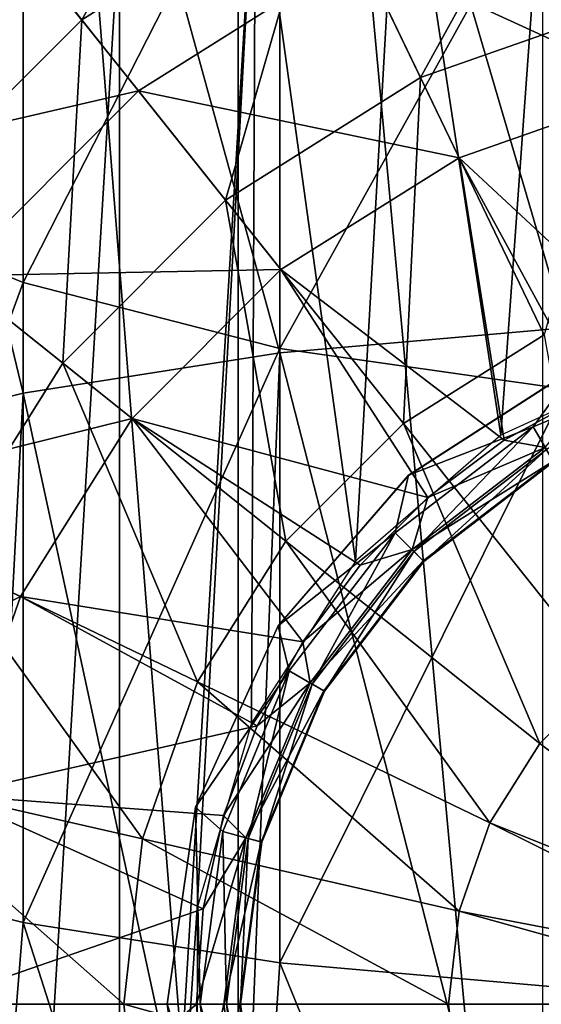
# Model space of a CAD drawing. Header units: millimetres. Extents: x -84 to 84, y -375 to 242.
# Tile 148 of 166: x -5.64 to -2.16, y 204.87 to 211.42. Entities that reach past the tile are written whole.
import ezdxf

# ---------------------------------------------------------------- set-up
doc = ezdxf.new("R2010")
doc.units = ezdxf.units.MM
doc.header["$LTSCALE"] = 81.481481
for name, color, linetype in [('249', 7, 'CONTINUOUS'), ('263', 7, 'CONTINUOUS'), ('265', 7, 'CONTINUOUS'), ('266', 7, 'CONTINUOUS'), ('267', 7, 'CONTINUOUS'), ('268', 7, 'CONTINUOUS'), ('270', 7, 'CONTINUOUS'), ('271', 7, 'CONTINUOUS'), ('272', 7, 'CONTINUOUS'), ('273', 7, 'CONTINUOUS'), ('286', 7, 'CONTINUOUS'), ('288', 7, 'CONTINUOUS'), ('290', 7, 'CONTINUOUS')]:
    doc.layers.add(name, color=color, linetype=linetype)

msp = doc.modelspace()

# ---------------------------------------------------------------- linework, layer by layer
at = {"layer": '249', "color": 7, "linetype": 'CONTINUOUS', "true_color": 0xa2afbf}
for points in [[(-3.1024, 213.049, -22.375), (-2.0936, 213.3632, -22.375), (-2.4332, 208.6529, -22.375), (-3.1024, 213.049, -22.375)], [(-2.4332, 208.6529, -22.375), (-2.0936, 213.3632, -22.375), (-1.2676, 209.1851, -22.375), (-2.4332, 208.6529, -22.375)], [(-4.0669, 212.6148, -22.375), (-3.1024, 213.049, -22.375), (-3.4005, 207.8146, -22.375), (-4.0669, 212.6148, -22.375)], [(-3.4005, 207.8146, -22.375), (-3.1024, 213.049, -22.375), (-2.4332, 208.6529, -22.375), (-3.4005, 207.8146, -22.375)], [(-4.9703, 212.0685, -22.375), (-4.0669, 212.6148, -22.375), (-4.9703, 197.6665, -22.375), (-4.9703, 212.0685, -22.375)], [(-4.9703, 197.6665, -22.375), (-4.0669, 212.6148, -22.375), (-4.454, 205.5084, -22.375), (-4.9703, 197.6665, -22.375)], [(-4.454, 205.5084, -22.375), (-4.0669, 212.6148, -22.375), (-4.0935, 206.7364, -22.375), (-4.454, 205.5084, -22.375)], [(-4.0935, 206.7364, -22.375), (-4.0669, 212.6148, -22.375), (-3.4005, 207.8146, -22.375), (-4.0935, 206.7364, -22.375)], [(-5.8018, 211.4174, -22.375), (-4.9703, 212.0685, -22.375), (-5.8018, 198.3176, -22.375), (-5.8018, 211.4174, -22.375)], [(-5.8018, 198.3176, -22.375), (-4.9703, 212.0685, -22.375), (-4.9703, 197.6665, -22.375), (-5.8018, 198.3176, -22.375)], [(-4.454, 204.2266, -22.375), (-4.9703, 197.6665, -22.375), (-4.454, 205.5084, -22.375), (-4.454, 204.2266, -22.375)]]:
    msp.add_3dface(points, dxfattribs=at)
at = {"layer": '263', "color": 7, "linetype": 'CONTINUOUS', "true_color": 0xa2afbf}
msp.add_3dface([(-5.1689, 212.357, 21.625), (-6.8578, 213.468, 21.625), (-6.8116, 210.9015, 21.625), (-5.1689, 212.357, 21.625)], dxfattribs=at)
at = {"layer": '265', "color": 7, "linetype": 'CONTINUOUS', "true_color": 0xa2afbf}
for points in [[(-4.655, 204.8675, -23.3758), (-4.4666, 203.5564, -23.3758), (-4.655, 204.8675, -22.375), (-4.655, 204.8675, -23.3758)], [(-4.655, 204.8675, -22.375), (-4.4666, 203.5564, -23.3758), (-4.4664, 203.556, -22.375), (-4.655, 204.8675, -22.375)]]:
    msp.add_3dface(points, dxfattribs=at)
at = {"layer": '266', "color": 7, "linetype": 'CONTINUOUS', "true_color": 0xa2afbf}
for points in [[(-4.4666, 203.5564, -23.3758), (-4.655, 204.8675, -23.3758), (-4.2843, 203.7195, -23.4266), (-4.4666, 203.5564, -23.3758)], [(-4.655, 204.8675, -23.3758), (-4.4355, 204.8675, -23.4266), (-4.2843, 203.7195, -23.4266), (-4.655, 204.8675, -23.3758)], [(-4.2762, 204.8675, -24.2022), (-4.4589, 204.8675, -24.3357), (-4.4135, 204.2329, -24.3357), (-4.2762, 204.8675, -24.2022)], [(-4.2598, 204.8675, -23.5695), (-4.1147, 203.765, -23.5695), (-4.4355, 204.8675, -23.4266), (-4.2598, 204.8675, -23.5695)], [(-4.4355, 204.8675, -23.4266), (-4.1147, 203.765, -23.5695), (-4.2843, 203.7195, -23.4266), (-4.4355, 204.8675, -23.4266)], [(-4.1305, 203.7607, -24.2022), (-4.2762, 204.8675, -24.2022), (-4.4135, 204.2329, -24.3357), (-4.1305, 203.7607, -24.2022)], [(-4.2762, 204.8675, -24.2022), (-4.1305, 203.7607, -24.2022), (-4.1711, 204.8675, -24.0017), (-4.2762, 204.8675, -24.2022)], [(-4.1652, 204.8675, -23.7753), (-4.0233, 203.7895, -23.7753), (-4.2598, 204.8675, -23.5695), (-4.1652, 204.8675, -23.7753)], [(-4.2598, 204.8675, -23.5695), (-4.0233, 203.7895, -23.7753), (-4.1147, 203.765, -23.5695), (-4.2598, 204.8675, -23.5695)], [(-4.1711, 204.8675, -24.0017), (-4.1305, 203.7607, -24.2022), (-4.029, 203.7879, -24.0017), (-4.1711, 204.8675, -24.0017)], [(-4.1711, 204.8675, -24.0017), (-4.029, 203.7879, -24.0017), (-4.1652, 204.8675, -23.7753), (-4.1711, 204.8675, -24.0017)], [(-4.1652, 204.8675, -23.7753), (-4.029, 203.7879, -24.0017), (-4.0233, 203.7895, -23.7753), (-4.1652, 204.8675, -23.7753)]]:
    msp.add_3dface(points, dxfattribs=at)
at = {"layer": '267', "color": 7, "linetype": 'CONTINUOUS', "true_color": 0xa2afbf}
for points in [[(-6.093, 203.4768, -25.3496), (-4.4589, 204.8675, -24.3357), (-6.2497, 204.8675, -25.3496), (-6.093, 203.4768, -25.3496)], [(-4.4135, 204.2329, -24.3357), (-4.4589, 204.8675, -24.3357), (-6.093, 203.4768, -25.3496), (-4.4135, 204.2329, -24.3357)]]:
    msp.add_3dface(points, dxfattribs=at)
at = {"layer": '268', "color": 7, "linetype": 'CONTINUOUS', "true_color": 0xa2afbf}
for points in [[(-4.9417, 204.8675, -39.7933), (-4.8178, 203.7679, -39.7933), (-6.8407, 204.8675, -38.441), (-4.9417, 204.8675, -39.7933)], [(-6.8407, 204.8675, -38.441), (-4.8178, 203.7679, -39.7933), (-6.6692, 203.3453, -38.441), (-6.8407, 204.8675, -38.441)], [(-2.7811, 204.8675, -40.6692), (-2.7114, 204.2486, -40.6692), (-4.9417, 204.8675, -39.7933), (-2.7811, 204.8675, -40.6692)], [(-4.9417, 204.8675, -39.7933), (-2.7114, 204.2486, -40.6692), (-4.8178, 203.7679, -39.7933), (-4.9417, 204.8675, -39.7933)], [(-2.7811, 204.8675, -40.6692), (-0.4881, 204.8675, -41.0206), (-2.7114, 204.2486, -40.6692), (-2.7811, 204.8675, -40.6692)], [(-0.4881, 204.8675, -41.0206), (-0.4509, 204.6807, -41.0206), (-2.7114, 204.2486, -40.6692), (-0.4881, 204.8675, -41.0206)]]:
    msp.add_3dface(points, dxfattribs=at)
at = {"layer": '270', "color": 7, "linetype": 'CONTINUOUS', "true_color": 0xa2afbf}
for points in [[(-1.9338, 209.1018, -22.375), (-3.0481, 208.3857, -23.3758), (-3.0484, 208.3855, -22.375), (-1.9338, 209.1018, -22.375)], [(-1.9333, 209.102, -23.3758), (-3.0481, 208.3857, -23.3758), (-1.9338, 209.1018, -22.375), (-1.9333, 209.102, -23.3758)], [(-3.0484, 208.3855, -22.375), (-3.9159, 207.3844, -23.3758), (-3.916, 207.3842, -22.375), (-3.0484, 208.3855, -22.375)], [(-3.0481, 208.3857, -23.3758), (-3.9159, 207.3844, -23.3758), (-3.0484, 208.3855, -22.375), (-3.0481, 208.3857, -23.3758)], [(-3.9159, 207.3844, -23.3758), (-4.4664, 206.1791, -23.3758), (-3.916, 207.3842, -22.375), (-3.9159, 207.3844, -23.3758)], [(-3.916, 207.3842, -22.375), (-4.4664, 206.1791, -23.3758), (-4.4664, 206.179, -22.375), (-3.916, 207.3842, -22.375)], [(-4.4664, 206.1791, -23.3758), (-4.655, 204.8675, -23.3758), (-4.4664, 206.179, -22.375), (-4.4664, 206.1791, -23.3758)], [(-4.655, 204.8675, -23.3758), (-4.655, 204.8675, -22.375), (-4.4664, 206.179, -22.375), (-4.655, 204.8675, -23.3758)]]:
    msp.add_3dface(points, dxfattribs=at)
at = {"layer": '271', "color": 7, "linetype": 'CONTINUOUS', "true_color": 0xa2afbf}
for points in [[(-2.2177, 208.7087, -23.4266), (-1.9333, 209.102, -23.3758), (-1.148, 209.1518, -23.4266), (-2.2177, 208.7087, -23.4266)], [(-2.2177, 208.7087, -23.4266), (-1.148, 209.1518, -23.4266), (-2.1299, 208.5566, -23.5695), (-2.2177, 208.7087, -23.4266)], [(-3.0481, 208.3857, -23.3758), (-1.9333, 209.102, -23.3758), (-2.2177, 208.7087, -23.4266), (-3.0481, 208.3857, -23.3758)], [(-2.4106, 208.6185, -24.3357), (-2.1381, 208.5708, -24.2022), (-1.8523, 208.9234, -24.3357), (-2.4106, 208.6185, -24.3357)], [(-3.1363, 208.0038, -23.4266), (-3.0481, 208.3857, -23.3758), (-2.2177, 208.7087, -23.4266), (-3.1363, 208.0038, -23.4266)], [(-3.1363, 208.0038, -23.4266), (-2.2177, 208.7087, -23.4266), (-3.0121, 207.8796, -23.5695), (-3.1363, 208.0038, -23.4266)], [(-3.0121, 207.8796, -23.5695), (-2.2177, 208.7087, -23.4266), (-2.1299, 208.5566, -23.5695), (-3.0121, 207.8796, -23.5695)], [(-2.9199, 208.2373, -24.3357), (-2.1381, 208.5708, -24.2022), (-2.4106, 208.6185, -24.3357), (-2.9199, 208.2373, -24.3357)], [(-3.0238, 207.8913, -24.2022), (-2.0855, 208.4798, -24.0017), (-2.1381, 208.5708, -24.2022), (-3.0238, 207.8913, -24.2022)], [(-3.0238, 207.8913, -24.2022), (-2.1381, 208.5708, -24.2022), (-2.9199, 208.2373, -24.3357), (-3.0238, 207.8913, -24.2022)], [(-3.0121, 207.8796, -23.5695), (-2.1299, 208.5566, -23.5695), (-2.9453, 207.8128, -23.7753), (-3.0121, 207.8796, -23.5695)], [(-2.9453, 207.8128, -23.7753), (-2.1299, 208.5566, -23.5695), (-2.0826, 208.4747, -23.7753), (-2.9453, 207.8128, -23.7753)], [(-2.9494, 207.8169, -24.0017), (-2.0855, 208.4798, -24.0017), (-3.0238, 207.8913, -24.2022), (-2.9494, 207.8169, -24.0017)], [(-2.9494, 207.8169, -24.0017), (-2.0826, 208.4747, -23.7753), (-2.0855, 208.4798, -24.0017), (-2.9494, 207.8169, -24.0017)], [(-2.9453, 207.8128, -23.7753), (-2.0826, 208.4747, -23.7753), (-2.9494, 207.8169, -24.0017), (-2.9453, 207.8128, -23.7753)], [(-3.9159, 207.3844, -23.3758), (-3.0481, 208.3857, -23.3758), (-3.1363, 208.0038, -23.4266), (-3.9159, 207.3844, -23.3758)], [(-3.3698, 207.7874, -24.3357), (-3.0238, 207.8913, -24.2022), (-2.9199, 208.2373, -24.3357), (-3.3698, 207.7874, -24.3357)], [(-3.8412, 207.0852, -23.4266), (-3.9159, 207.3844, -23.3758), (-3.1363, 208.0038, -23.4266), (-3.8412, 207.0852, -23.4266)], [(-3.8412, 207.0852, -23.4266), (-3.1363, 208.0038, -23.4266), (-3.6891, 206.9974, -23.5695), (-3.8412, 207.0852, -23.4266)], [(-3.6891, 206.9974, -23.5695), (-3.1363, 208.0038, -23.4266), (-3.0121, 207.8796, -23.5695), (-3.6891, 206.9974, -23.5695)], [(-3.7033, 207.0056, -24.2022), (-3.0238, 207.8913, -24.2022), (-3.751, 207.2781, -24.3357), (-3.7033, 207.0056, -24.2022)], [(-3.751, 207.2781, -24.3357), (-3.0238, 207.8913, -24.2022), (-3.3698, 207.7874, -24.3357), (-3.751, 207.2781, -24.3357)], [(-3.7033, 207.0056, -24.2022), (-2.9494, 207.8169, -24.0017), (-3.0238, 207.8913, -24.2022), (-3.7033, 207.0056, -24.2022)], [(-3.6891, 206.9974, -23.5695), (-3.0121, 207.8796, -23.5695), (-3.6072, 206.9501, -23.7753), (-3.6891, 206.9974, -23.5695)], [(-3.6072, 206.9501, -23.7753), (-3.0121, 207.8796, -23.5695), (-2.9453, 207.8128, -23.7753), (-3.6072, 206.9501, -23.7753)], [(-3.6123, 206.953, -24.0017), (-2.9494, 207.8169, -24.0017), (-3.7033, 207.0056, -24.2022), (-3.6123, 206.953, -24.0017)], [(-3.6123, 206.953, -24.0017), (-2.9453, 207.8128, -23.7753), (-2.9494, 207.8169, -24.0017), (-3.6123, 206.953, -24.0017)], [(-3.6072, 206.9501, -23.7753), (-2.9453, 207.8128, -23.7753), (-3.6123, 206.953, -24.0017), (-3.6072, 206.9501, -23.7753)], [(-4.4664, 206.1791, -23.3758), (-3.9159, 207.3844, -23.3758), (-3.8412, 207.0852, -23.4266), (-4.4664, 206.1791, -23.3758)], [(-4.0559, 206.7198, -24.3357), (-3.7033, 207.0056, -24.2022), (-3.751, 207.2781, -24.3357), (-4.0559, 206.7198, -24.3357)], [(-4.2843, 206.0155, -23.4266), (-4.4664, 206.1791, -23.3758), (-3.8412, 207.0852, -23.4266), (-4.2843, 206.0155, -23.4266)], [(-4.2843, 206.0155, -23.4266), (-3.8412, 207.0852, -23.4266), (-4.1147, 205.97, -23.5695), (-4.2843, 206.0155, -23.4266)], [(-4.1147, 205.97, -23.5695), (-3.8412, 207.0852, -23.4266), (-3.6891, 206.9974, -23.5695), (-4.1147, 205.97, -23.5695)], [(-4.1305, 205.9743, -24.2022), (-3.7033, 207.0056, -24.2022), (-4.2783, 206.1237, -24.3357), (-4.1305, 205.9743, -24.2022)], [(-4.2783, 206.1237, -24.3357), (-3.7033, 207.0056, -24.2022), (-4.0559, 206.7198, -24.3357), (-4.2783, 206.1237, -24.3357)], [(-4.1305, 205.9743, -24.2022), (-3.6123, 206.953, -24.0017), (-3.7033, 207.0056, -24.2022), (-4.1305, 205.9743, -24.2022)], [(-4.1147, 205.97, -23.5695), (-3.6891, 206.9974, -23.5695), (-4.0233, 205.9455, -23.7753), (-4.1147, 205.97, -23.5695)], [(-4.0233, 205.9455, -23.7753), (-3.6891, 206.9974, -23.5695), (-3.6072, 206.9501, -23.7753), (-4.0233, 205.9455, -23.7753)], [(-4.029, 205.9471, -24.0017), (-3.6123, 206.953, -24.0017), (-4.1305, 205.9743, -24.2022), (-4.029, 205.9471, -24.0017)], [(-4.029, 205.9471, -24.0017), (-3.6072, 206.9501, -23.7753), (-3.6123, 206.953, -24.0017), (-4.029, 205.9471, -24.0017)], [(-4.0233, 205.9455, -23.7753), (-3.6072, 206.9501, -23.7753), (-4.029, 205.9471, -24.0017), (-4.0233, 205.9455, -23.7753)], [(-4.4355, 204.8675, -23.4266), (-4.655, 204.8675, -23.3758), (-4.4664, 206.1791, -23.3758), (-4.4355, 204.8675, -23.4266)], [(-4.4355, 204.8675, -23.4266), (-4.4664, 206.1791, -23.3758), (-4.2843, 206.0155, -23.4266), (-4.4355, 204.8675, -23.4266)], [(-4.4135, 205.5021, -24.3357), (-4.1305, 205.9743, -24.2022), (-4.2783, 206.1237, -24.3357), (-4.4135, 205.5021, -24.3357)], [(-4.4589, 204.8675, -24.3357), (-4.2762, 204.8675, -24.2022), (-4.1305, 205.9743, -24.2022), (-4.4589, 204.8675, -24.3357)], [(-4.4589, 204.8675, -24.3357), (-4.1305, 205.9743, -24.2022), (-4.4135, 205.5021, -24.3357), (-4.4589, 204.8675, -24.3357)], [(-4.2598, 204.8675, -23.5695), (-4.4355, 204.8675, -23.4266), (-4.2843, 206.0155, -23.4266), (-4.2598, 204.8675, -23.5695)], [(-4.2598, 204.8675, -23.5695), (-4.2843, 206.0155, -23.4266), (-4.1147, 205.97, -23.5695), (-4.2598, 204.8675, -23.5695)], [(-4.2762, 204.8675, -24.2022), (-4.029, 205.9471, -24.0017), (-4.1305, 205.9743, -24.2022), (-4.2762, 204.8675, -24.2022)], [(-4.2762, 204.8675, -24.2022), (-4.1711, 204.8675, -24.0017), (-4.029, 205.9471, -24.0017), (-4.2762, 204.8675, -24.2022)], [(-4.1652, 204.8675, -23.7753), (-4.2598, 204.8675, -23.5695), (-4.1147, 205.97, -23.5695), (-4.1652, 204.8675, -23.7753)], [(-4.1711, 204.8675, -24.0017), (-4.0233, 205.9455, -23.7753), (-4.029, 205.9471, -24.0017), (-4.1711, 204.8675, -24.0017)], [(-4.1711, 204.8675, -24.0017), (-4.1652, 204.8675, -23.7753), (-4.0233, 205.9455, -23.7753), (-4.1711, 204.8675, -24.0017)], [(-4.1652, 204.8675, -23.7753), (-4.1147, 205.97, -23.5695), (-4.0233, 205.9455, -23.7753), (-4.1652, 204.8675, -23.7753)]]:
    msp.add_3dface(points, dxfattribs=at)
at = {"layer": '272', "color": 7, "linetype": 'CONTINUOUS', "true_color": 0xa2afbf}
for points in [[(-6.0576, 212.4635, -30.3407), (-7.596, 210.9251, -30.3407), (-5.5781, 211.8622, -28.4297), (-6.0576, 212.4635, -30.3407)], [(-1.7294, 212.4443, -26.7378), (-3.372, 211.8695, -26.7378), (-1.3907, 210.9605, -25.3496), (-1.7294, 212.4443, -26.7378)], [(-3.372, 211.8695, -26.7378), (-5.5781, 211.8622, -28.4297), (-4.8455, 210.9436, -26.7378), (-3.372, 211.8695, -26.7378)], [(-3.372, 211.8695, -26.7378), (-4.8455, 210.9436, -26.7378), (-2.7116, 210.4982, -25.3496), (-3.372, 211.8695, -26.7378)], [(-1.3907, 210.9605, -25.3496), (-3.372, 211.8695, -26.7378), (-2.7116, 210.4982, -25.3496), (-1.3907, 210.9605, -25.3496)], [(-5.5781, 211.8622, -28.4297), (-7.596, 210.9251, -30.3407), (-6.9947, 210.4456, -28.4297), (-5.5781, 211.8622, -28.4297)], [(-5.5781, 211.8622, -28.4297), (-6.9947, 210.4456, -28.4297), (-4.8455, 210.9436, -26.7378), (-5.5781, 211.8622, -28.4297)], [(-1.2562, 209.1458, -24.3357), (-1.3907, 210.9605, -25.3496), (-2.7116, 210.4982, -25.3496), (-1.2562, 209.1458, -24.3357)], [(-4.8455, 210.9436, -26.7378), (-6.9947, 210.4456, -28.4297), (-6.0761, 209.713, -26.7378), (-4.8455, 210.9436, -26.7378)], [(-4.8455, 210.9436, -26.7378), (-6.0761, 209.713, -26.7378), (-3.8966, 209.7537, -25.3496), (-4.8455, 210.9436, -26.7378)], [(-2.7116, 210.4982, -25.3496), (-4.8455, 210.9436, -26.7378), (-3.8966, 209.7537, -25.3496), (-2.7116, 210.4982, -25.3496)], [(-2.4106, 208.6185, -24.3357), (-2.7116, 210.4982, -25.3496), (-3.8966, 209.7537, -25.3496), (-2.4106, 208.6185, -24.3357)], [(-2.4106, 208.6185, -24.3357), (-1.8523, 208.9234, -24.3357), (-2.7116, 210.4982, -25.3496), (-2.4106, 208.6185, -24.3357)], [(-1.8523, 208.9234, -24.3357), (-1.2562, 209.1458, -24.3357), (-2.7116, 210.4982, -25.3496), (-1.8523, 208.9234, -24.3357)], [(-6.0761, 209.713, -26.7378), (-7.002, 208.2395, -26.7378), (-4.8862, 208.7641, -25.3496), (-6.0761, 209.713, -26.7378)], [(-3.8966, 209.7537, -25.3496), (-6.0761, 209.713, -26.7378), (-4.8862, 208.7641, -25.3496), (-3.8966, 209.7537, -25.3496)], [(-2.9199, 208.2373, -24.3357), (-3.8966, 209.7537, -25.3496), (-4.8862, 208.7641, -25.3496), (-2.9199, 208.2373, -24.3357)], [(-2.9199, 208.2373, -24.3357), (-2.4106, 208.6185, -24.3357), (-3.8966, 209.7537, -25.3496), (-2.9199, 208.2373, -24.3357)], [(-4.8862, 208.7641, -25.3496), (-7.002, 208.2395, -26.7378), (-5.6307, 207.5791, -25.3496), (-4.8862, 208.7641, -25.3496)], [(-3.751, 207.2781, -24.3357), (-4.8862, 208.7641, -25.3496), (-5.6307, 207.5791, -25.3496), (-3.751, 207.2781, -24.3357)], [(-3.751, 207.2781, -24.3357), (-3.3698, 207.7874, -24.3357), (-4.8862, 208.7641, -25.3496), (-3.751, 207.2781, -24.3357)], [(-3.3698, 207.7874, -24.3357), (-2.9199, 208.2373, -24.3357), (-4.8862, 208.7641, -25.3496), (-3.3698, 207.7874, -24.3357)], [(-7.002, 208.2395, -26.7378), (-7.5768, 206.5969, -26.7378), (-5.6307, 207.5791, -25.3496), (-7.002, 208.2395, -26.7378)], [(-5.6307, 207.5791, -25.3496), (-7.5768, 206.5969, -26.7378), (-6.093, 206.2582, -25.3496), (-5.6307, 207.5791, -25.3496)], [(-4.0559, 206.7198, -24.3357), (-5.6307, 207.5791, -25.3496), (-6.093, 206.2582, -25.3496), (-4.0559, 206.7198, -24.3357)], [(-4.0559, 206.7198, -24.3357), (-3.751, 207.2781, -24.3357), (-5.6307, 207.5791, -25.3496), (-4.0559, 206.7198, -24.3357)], [(-4.2783, 206.1237, -24.3357), (-4.0559, 206.7198, -24.3357), (-6.093, 206.2582, -25.3496), (-4.2783, 206.1237, -24.3357)], [(-6.2497, 204.8675, -25.3496), (-4.4135, 205.5021, -24.3357), (-6.093, 206.2582, -25.3496), (-6.2497, 204.8675, -25.3496)], [(-4.4135, 205.5021, -24.3357), (-4.2783, 206.1237, -24.3357), (-6.093, 206.2582, -25.3496), (-4.4135, 205.5021, -24.3357)], [(-6.2497, 204.8675, -25.3496), (-4.4589, 204.8675, -24.3357), (-4.4135, 205.5021, -24.3357), (-6.2497, 204.8675, -25.3496)]]:
    msp.add_3dface(points, dxfattribs=at)
at = {"layer": '273', "color": 7, "linetype": 'CONTINUOUS', "true_color": 0xa2afbf}
for points in [[(-5.899, 212.2646, -34.6227), (-4.1051, 213.3918, -34.6227), (-5.2218, 211.4154, -36.6856), (-5.899, 212.2646, -34.6227)], [(-5.2218, 211.4154, -36.6856), (-4.1051, 213.3918, -34.6227), (-3.6338, 212.4132, -36.6856), (-5.2218, 211.4154, -36.6856)], [(-3.6338, 212.4132, -36.6856), (-1.8636, 213.0326, -36.6856), (-2.9681, 211.0308, -38.441), (-3.6338, 212.4132, -36.6856)], [(-2.9681, 211.0308, -38.441), (-1.8636, 213.0326, -36.6856), (-1.5222, 211.5367, -38.441), (-2.9681, 211.0308, -38.441)], [(-5.2218, 211.4154, -36.6856), (-3.6338, 212.4132, -36.6856), (-4.2651, 210.2158, -38.441), (-5.2218, 211.4154, -36.6856)], [(-4.2651, 210.2158, -38.441), (-3.6338, 212.4132, -36.6856), (-2.9681, 211.0308, -38.441), (-4.2651, 210.2158, -38.441)], [(-6.5479, 210.0893, -36.6856), (-5.899, 212.2646, -34.6227), (-5.2218, 211.4154, -36.6856), (-6.5479, 210.0893, -36.6856)], [(-2.9681, 211.0308, -38.441), (-1.5222, 211.5367, -38.441), (-2.1441, 209.3198, -39.7933), (-2.9681, 211.0308, -38.441)], [(-6.5479, 210.0893, -36.6856), (-5.2218, 211.4154, -36.6856), (-5.3483, 209.1326, -38.441), (-6.5479, 210.0893, -36.6856)], [(-5.3483, 209.1326, -38.441), (-5.2218, 211.4154, -36.6856), (-4.2651, 210.2158, -38.441), (-5.3483, 209.1326, -38.441)], [(-4.2651, 210.2158, -38.441), (-2.9681, 211.0308, -38.441), (-3.0811, 208.7311, -39.7933), (-4.2651, 210.2158, -38.441)], [(-3.0811, 208.7311, -39.7933), (-2.9681, 211.0308, -38.441), (-2.1441, 209.3198, -39.7933), (-3.0811, 208.7311, -39.7933)], [(-5.3483, 209.1326, -38.441), (-4.2651, 210.2158, -38.441), (-3.8636, 207.9486, -39.7933), (-5.3483, 209.1326, -38.441)], [(-3.8636, 207.9486, -39.7933), (-4.2651, 210.2158, -38.441), (-3.0811, 208.7311, -39.7933), (-3.8636, 207.9486, -39.7933)], [(-6.1633, 207.8356, -38.441), (-6.5479, 210.0893, -36.6856), (-5.3483, 209.1326, -38.441), (-6.1633, 207.8356, -38.441)], [(-3.0811, 208.7311, -39.7933), (-2.1441, 209.3198, -39.7933), (-1.734, 207.0419, -40.6692), (-3.0811, 208.7311, -39.7933)], [(-6.1633, 207.8356, -38.441), (-5.3483, 209.1326, -38.441), (-4.4523, 207.0116, -39.7933), (-6.1633, 207.8356, -38.441)], [(-4.4523, 207.0116, -39.7933), (-5.3483, 209.1326, -38.441), (-3.8636, 207.9486, -39.7933), (-4.4523, 207.0116, -39.7933)], [(-3.8636, 207.9486, -39.7933), (-3.0811, 208.7311, -39.7933), (-2.1744, 206.6015, -40.6692), (-3.8636, 207.9486, -39.7933)], [(-2.1744, 206.6015, -40.6692), (-3.0811, 208.7311, -39.7933), (-1.734, 207.0419, -40.6692), (-2.1744, 206.6015, -40.6692)], [(-4.4523, 207.0116, -39.7933), (-3.8636, 207.9486, -39.7933), (-2.5057, 206.0742, -40.6692), (-4.4523, 207.0116, -39.7933)], [(-2.5057, 206.0742, -40.6692), (-3.8636, 207.9486, -39.7933), (-2.1744, 206.6015, -40.6692), (-2.5057, 206.0742, -40.6692)], [(-6.6692, 206.3897, -38.441), (-6.1633, 207.8356, -38.441), (-4.8178, 205.9671, -39.7933), (-6.6692, 206.3897, -38.441)], [(-4.8178, 205.9671, -39.7933), (-6.1633, 207.8356, -38.441), (-4.4523, 207.0116, -39.7933), (-4.8178, 205.9671, -39.7933)], [(-0.3451, 205.2126, -41.0206), (-2.1744, 206.6015, -40.6692), (-1.734, 207.0419, -40.6692), (-0.3451, 205.2126, -41.0206)], [(-4.8178, 205.9671, -39.7933), (-4.4523, 207.0116, -39.7933), (-2.7114, 205.4864, -40.6692), (-4.8178, 205.9671, -39.7933)], [(-2.7114, 205.4864, -40.6692), (-4.4523, 207.0116, -39.7933), (-2.5057, 206.0742, -40.6692), (-2.7114, 205.4864, -40.6692)], [(-0.3451, 205.2126, -41.0206), (-2.5057, 206.0742, -40.6692), (-2.1744, 206.6015, -40.6692), (-0.3451, 205.2126, -41.0206)], [(-4.9417, 204.8675, -39.7933), (-6.8407, 204.8675, -38.441), (-6.6692, 206.3897, -38.441), (-4.9417, 204.8675, -39.7933)], [(-4.9417, 204.8675, -39.7933), (-6.6692, 206.3897, -38.441), (-4.8178, 205.9671, -39.7933), (-4.9417, 204.8675, -39.7933)], [(-0.4509, 205.0543, -41.0206), (-2.7114, 205.4864, -40.6692), (-2.5057, 206.0742, -40.6692), (-0.4509, 205.0543, -41.0206)], [(-0.3451, 205.2126, -41.0206), (-0.4509, 205.0543, -41.0206), (-2.5057, 206.0742, -40.6692), (-0.3451, 205.2126, -41.0206)], [(-2.7811, 204.8675, -40.6692), (-4.9417, 204.8675, -39.7933), (-4.8178, 205.9671, -39.7933), (-2.7811, 204.8675, -40.6692)], [(-2.7811, 204.8675, -40.6692), (-4.8178, 205.9671, -39.7933), (-2.7114, 205.4864, -40.6692), (-2.7811, 204.8675, -40.6692)], [(-0.4881, 204.8675, -41.0206), (-2.7811, 204.8675, -40.6692), (-2.7114, 205.4864, -40.6692), (-0.4881, 204.8675, -41.0206)], [(-0.4509, 205.0543, -41.0206), (-0.4881, 204.8675, -41.0206), (-2.7114, 205.4864, -40.6692), (-0.4509, 205.0543, -41.0206)]]:
    msp.add_3dface(points, dxfattribs=at)
at = {"layer": '286', "color": 7, "linetype": 'CONTINUOUS', "true_color": 0xa2afbf}
for points in [[(-5.6114, 212.3244, 150.0078), (-7.0365, 210.9853, 150.4954), (-5.9681, 212.5772, 151.2567), (-5.6114, 212.3244, 150.0078)], [(-5.6114, 212.0098, 148.8342), (-7.0365, 210.6063, 149.0817), (-5.6114, 212.3244, 150.0078), (-5.6114, 212.0098, 148.8342)], [(-5.6114, 212.3244, 150.0078), (-7.0365, 210.6063, 149.0817), (-7.0365, 210.9853, 150.4954), (-5.6114, 212.3244, 150.0078)], [(-5.6114, 212.0098, 148.8342), (-5.9681, 211.6041, 147.625), (-7.0365, 210.6063, 149.0817), (-5.6114, 212.0098, 148.8342)]]:
    msp.add_3dface(points, dxfattribs=at)
at = {"layer": '288', "color": 7, "linetype": 'CONTINUOUS', "true_color": 0xa2afbf}
for points in [[(-5.9681, 200.9091, 157.9933), (-4.1825, 199.8417, 158.6096), (-5.9681, 222.2764, 195.0026), (-5.9681, 200.9091, 157.9933)], [(-5.9681, 222.2764, 195.0026), (-4.1825, 199.8417, 158.6096), (-4.1825, 221.209, 195.6188), (-5.9681, 222.2764, 195.0026)], [(-4.1825, 199.8417, 158.6096), (-2.1538, 199.1754, 158.9942), (-4.1825, 221.209, 195.6188), (-4.1825, 199.8417, 158.6096)], [(-4.1825, 221.209, 195.6188), (-2.1538, 199.1754, 158.9942), (-2.1538, 220.5427, 196.0035), (-4.1825, 221.209, 195.6188)]]:
    msp.add_3dface(points, dxfattribs=at)
at = {"layer": '290', "color": 7, "linetype": 'CONTINUOUS', "true_color": 0xa2afbf}
for points in [[(-2.0027, 216.1183, 247.6861), (-3.905, 215.8467, 247.0784), (-2.0027, 209.3664, 250.0485), (-2.0027, 216.1183, 247.6861)], [(-3.905, 215.8467, 247.0784), (-5.6114, 215.4092, 246.0995), (-3.905, 209.1999, 249.404), (-3.905, 215.8467, 247.0784)], [(-2.0027, 209.3664, 250.0485), (-3.905, 215.8467, 247.0784), (-3.905, 209.1999, 249.404), (-2.0027, 209.3664, 250.0485)], [(-5.6114, 215.4092, 246.0995), (-7.0365, 214.8278, 244.7985), (-5.6114, 208.9317, 248.3659), (-5.6114, 215.4092, 246.0995)], [(-3.905, 209.1999, 249.404), (-5.6114, 215.4092, 246.0995), (-5.6114, 208.9317, 248.3659), (-3.905, 209.1999, 249.404)], [(-5.6114, 208.9317, 248.3659), (-7.0365, 214.8278, 244.7985), (-7.0365, 208.5751, 246.9861), (-5.6114, 208.9317, 248.3659)], [(-7.0365, 214.4059, 232.2596), (-5.6114, 213.6157, 231.0737), (-7.0365, 210.2487, 234.5523), (-7.0365, 214.4059, 232.2596)], [(-7.0365, 210.2487, 234.5523), (-5.6114, 213.6157, 231.0737), (-5.6114, 209.6672, 233.2513), (-7.0365, 210.2487, 234.5523)], [(-5.6114, 213.6157, 231.0737), (-3.905, 213.0212, 230.1813), (-5.6114, 209.6672, 233.2513), (-5.6114, 213.6157, 231.0737)], [(-5.6114, 209.6672, 233.2513), (-3.905, 213.0212, 230.1813), (-3.905, 209.2297, 232.2723), (-5.6114, 209.6672, 233.2513)], [(-3.905, 213.0212, 230.1813), (-2.0027, 212.6521, 229.6274), (-3.905, 209.2297, 232.2723), (-3.905, 213.0212, 230.1813)], [(-3.905, 209.2297, 232.2723), (-2.0027, 212.6521, 229.6274), (-2.0027, 208.9581, 231.6646), (-3.905, 209.2297, 232.2723)], [(-7.0365, 210.2487, 234.5523), (-5.6114, 209.6672, 233.2513), (-7.0365, 205.7675, 236.1202), (-7.0365, 210.2487, 234.5523)], [(-7.0365, 205.7675, 236.1202), (-5.6114, 209.6672, 233.2513), (-5.6114, 205.411, 234.7404), (-7.0365, 205.7675, 236.1202)], [(-5.6114, 209.6672, 233.2513), (-3.905, 209.2297, 232.2723), (-5.6114, 205.411, 234.7404), (-5.6114, 209.6672, 233.2513)], [(-2.0027, 209.3664, 250.0485), (-3.905, 209.1999, 249.404), (-2.1538, 202.3905, 251.2101), (-2.0027, 209.3664, 250.0485)], [(-5.6114, 205.411, 234.7404), (-3.905, 209.2297, 232.2723), (-3.905, 205.1428, 233.7023), (-5.6114, 205.411, 234.7404)], [(-3.905, 209.1999, 249.404), (-5.6114, 208.9317, 248.3659), (-4.1825, 202.3235, 250.4437), (-3.905, 209.1999, 249.404)], [(-2.1538, 202.3905, 251.2101), (-3.905, 209.1999, 249.404), (-4.1825, 202.3235, 250.4437), (-2.1538, 202.3905, 251.2101)], [(-3.905, 209.2297, 232.2723), (-2.0027, 208.9581, 231.6646), (-3.905, 205.1428, 233.7023), (-3.905, 209.2297, 232.2723)], [(-5.6114, 208.9317, 248.3659), (-7.0365, 208.5751, 246.9861), (-5.9681, 202.216, 249.2159), (-5.6114, 208.9317, 248.3659)], [(-4.1825, 202.3235, 250.4437), (-5.6114, 208.9317, 248.3659), (-5.9681, 202.216, 249.2159), (-4.1825, 202.3235, 250.4437)], [(-3.905, 205.1428, 233.7023), (-2.0027, 208.9581, 231.6646), (-2.0027, 204.9763, 233.0578), (-3.905, 205.1428, 233.7023)], [(-7.0365, 205.7675, 236.1202), (-5.6114, 205.411, 234.7404), (-5.9681, 201.0418, 235.7939), (-7.0365, 205.7675, 236.1202)], [(-5.9681, 201.0418, 235.7939), (-5.6114, 205.411, 234.7404), (-4.1825, 200.9343, 234.5661), (-5.9681, 201.0418, 235.7939)], [(-5.6114, 205.411, 234.7404), (-3.905, 205.1428, 233.7023), (-4.1825, 200.9343, 234.5661), (-5.6114, 205.411, 234.7404)], [(-4.1825, 200.9343, 234.5661), (-3.905, 205.1428, 233.7023), (-2.1538, 200.8673, 233.7997), (-4.1825, 200.9343, 234.5661)], [(-3.905, 205.1428, 233.7023), (-2.0027, 204.9763, 233.0578), (-2.1538, 200.8673, 233.7997), (-3.905, 205.1428, 233.7023)]]:
    msp.add_3dface(points, dxfattribs=at)

doc.saveas('drawing.dxf')
